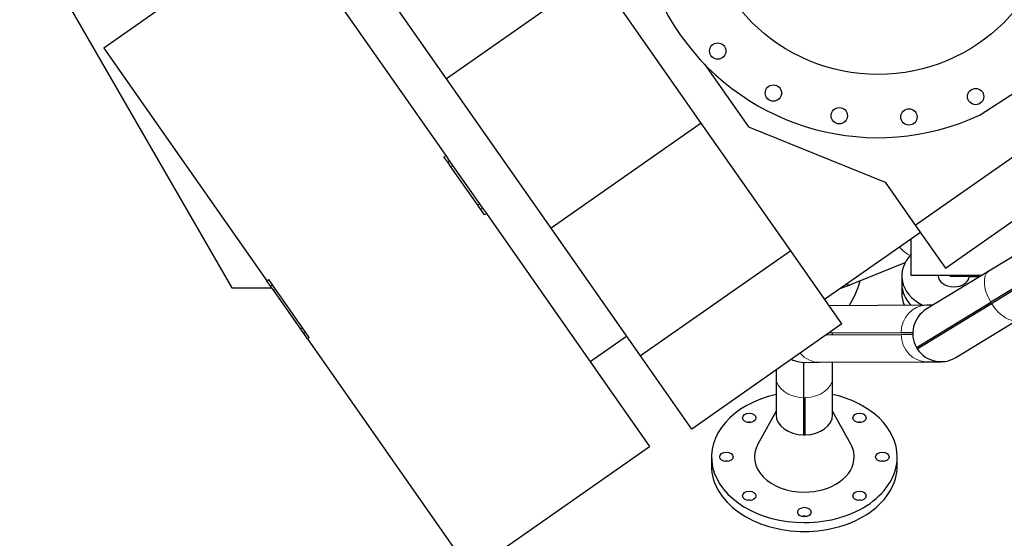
# Model space of a CAD drawing. Header units: inches. Extents: x 0 to 23760, y -13 to 16800.
# Tile 3 of 217: x 1986 to 3311, y 6065 to 6763. Entities that reach past the tile are written whole.
import ezdxf

# ---------------------------------------------------------------- set-up
doc = ezdxf.new("R2010")
doc.units = ezdxf.units.IN
doc.layers.add('254', color=7, linetype='Continuous', true_color=0xffffff)

msp = doc.modelspace()

# ---------------------------------------------------------------- linework, layer by layer
at = {"layer": '254', "color": 2, "linetype": 'Continuous', "lineweight": 25}
for p, q in [((1985.562, 6896.902), (2271.081, 6402.369)), ((2339.634, 6893.922), (2098.803, 6725.29)), ((2339.634, 6893.922), (2559.218, 6580.324)), ((2560.144, 6683.757), (2437.414, 6859.034)), ((2762.361, 6825.35), (2560.144, 6683.757)), ((2903.267, 6624.115), (2762.361, 6825.35)), ((2098.803, 6725.29), (2318.387, 6411.692)), ((3191.4, 6486.87), (3518.242, 6715.727)), ((2907.479, 6703.678), (2966.747, 6619.034)), ((2701.051, 6482.521), (2560.144, 6683.757)), ((3231.975, 6428.924), (3558.817, 6657.781)), ((3278.74, 6635.237), (3325.822, 6665.812)), ((2903.267, 6624.115), (2701.051, 6482.521)), ((3023.602, 6452.26), (2903.267, 6624.115)), ((2966.747, 6619.034), (3150.977, 6544.601)), ((2561.798, 6571.408), (2556.76, 6578.603)), ((2559.218, 6580.324), (2564.255, 6573.129)), ((2565.949, 6565.481), (2561.798, 6571.408)), ((2564.255, 6573.129), (2568.406, 6567.202)), ((2602.254, 6513.631), (2565.949, 6565.481)), ((2568.406, 6567.202), (2604.712, 6515.352)), ((3150.977, 6544.601), (3191.4, 6486.87)), ((2606.405, 6507.704), (2602.254, 6513.631)), ((2604.712, 6515.352), (2608.862, 6509.424)), ((2608.862, 6509.424), (2613.9, 6502.23)), ((2611.442, 6500.509), (2606.405, 6507.704)), ((2613.9, 6502.23), (2833.483, 6188.632)), ((2821.385, 6310.666), (2701.051, 6482.521)), ((3191.4, 6486.87), (3231.975, 6428.924)), ((3069.347, 6386.929), (3198.203, 6477.155)), ((3186.024, 6418.899), (3186.024, 6468.627)), ((3023.602, 6452.26), (2821.385, 6310.666)), ((3092.595, 6353.727), (3023.602, 6452.26)), ((3331.047, 6449.529), (3290.232, 6424.634)), ((3105.483, 6407.081), (3177.828, 6436.614)), ((3173.115, 6418.615), (3173.115, 6407.392)), ((3280.833, 6418.899), (3186.024, 6418.899)), ((3290.232, 6424.634), (3206.211, 6373.386)), ((3222.115, 6418.899), (3222.115, 6418.615)), ((3237.353, 6418.899), (3238.853, 6417.399)), ((3263.024, 6417.399), (3238.853, 6417.399)), ((3263.024, 6417.399), (3278.369, 6417.399)), ((2323.425, 6404.498), (2318.387, 6411.692)), ((2325.882, 6406.218), (2320.845, 6413.413)), ((2327.575, 6398.57), (2323.425, 6404.498)), ((2330.033, 6400.291), (2325.882, 6406.218)), ((3173.115, 6407.392), (3173.115, 6394.766)), ((3333.846, 6407.839), (3293.031, 6382.944)), ((3294.073, 6381.236), (3334.887, 6406.131)), ((2271.081, 6402.369), (2324.917, 6402.369)), ((2363.881, 6346.72), (2327.575, 6398.57)), ((2366.338, 6348.441), (2330.033, 6400.291)), ((3206.268, 6378.845), (3075.506, 6378.134)), ((3193.031, 6321.949), (3293.031, 6382.944)), ((3194.072, 6320.241), (3294.073, 6381.236)), ((3215.48, 6378.895), (3206.268, 6378.845)), ((3092.595, 6353.727), (2890.378, 6212.133)), ((3245.838, 6308.418), (3329.859, 6359.666)), ((2368.031, 6340.793), (2363.881, 6346.72)), ((2370.489, 6342.514), (2366.338, 6348.441)), ((2373.069, 6333.598), (2368.031, 6340.793)), ((2375.527, 6335.319), (2370.489, 6342.514)), ((2753.47, 6302.903), (2802.689, 6337.367)), ((3071.653, 6339.063), (3172.162, 6339.609)), ((3172.151, 6341.609), (3074.533, 6341.079)), ((3080.074, 6339.109), (3080.074, 6339.902)), ((3187.983, 6341.695), (3172.151, 6341.609)), ((3172.162, 6339.609), (3187.994, 6339.695)), ((2373.069, 6333.598), (2592.653, 6020)), ((2890.378, 6212.133), (2821.385, 6310.666)), ((3042.231, 6301.852), (3061.781, 6301.959)), ((3061.781, 6301.959), (3206.682, 6302.746)), ((3080.074, 6281.323), (3080.074, 6302.059)), ((3206.682, 6302.746), (3226.231, 6302.852)), ((3003.974, 6291.675), (3003.974, 6281.323)), ((3003.974, 6281.323), (3003.974, 6231.113)), ((3080.074, 6231.113), (3080.074, 6281.323)), ((3041.024, 6254.427), (3041.024, 6204.216)), ((3043.024, 6204.216), (3043.024, 6254.427)), ((3003.974, 6236.085), (2979.51, 6191.818)), ((3104.539, 6191.818), (3080.075, 6236.085)), ((2592.653, 6020), (2833.483, 6188.632)), ((2917.024, 6174.544), (2917.024, 6162.523)), ((3167.024, 6162.523), (3167.024, 6174.544))]:
    msp.add_line(p, q, dxfattribs=at)
at = {"layer": '254', "color": 110, "linetype": 'Continuous', "lineweight": 13}
for p, q in [((2559.218, 6580.324), (2556.76, 6578.603)), ((2564.255, 6573.129), (2561.798, 6571.408)), ((2568.406, 6567.202), (2565.949, 6565.481)), ((2604.712, 6515.352), (2602.254, 6513.631)), ((2608.862, 6509.424), (2606.405, 6507.704)), ((2613.9, 6502.23), (2611.442, 6500.509)), ((3263.024, 6417.399), (3263.024, 6418.899)), ((2318.387, 6411.692), (2320.845, 6413.413)), ((2323.425, 6404.498), (2325.882, 6406.218)), ((2327.575, 6398.57), (2330.033, 6400.291)), ((2363.881, 6346.72), (2366.338, 6348.441)), ((2368.031, 6340.793), (2370.489, 6342.514)), ((2373.069, 6333.598), (2375.527, 6335.319))]:
    msp.add_line(p, q, dxfattribs=at)
at = {"layer": '254', "color": 2, "linetype": 'Continuous', "lineweight": 25}
for centre, radius in [((3141.131, 6929.579), 240), ((2925.329, 6721.182), 11), ((3000.289, 6664.695), 11), ((3272.642, 6659.941), 11), ((3089.036, 6634.137), 11), ((3182.883, 6632.499), 11)]:
    msp.add_circle(centre, radius, dxfattribs=at)
for centre, radius, start, end in [((3141.131, 6929.579), 325, 135.143056, 294.856944), ((3274.383, 6641.946), 8, 294.856944, 303), ((3226.024, 6340.902), 38.05, 121.380984, 209.875009), ((3042.024, 6339.902), 38, 358.803429, 1.819345), ((3042.024, 6339.902), 38.05, 358.808096, 1.816893), ((3226.024, 6340.902), 38.05, 209.875224, 212.888169), ((3226.024, 6340.902), 38, 209.873027, 212.888942), ((3226.024, 6340.902), 38.05, 212.88696, 301.380984), ((3042.024, 6339.902), 38.05, 242.69019, 270.311387)]:
    msp.add_arc(centre, radius, start, end, dxfattribs=at)
at = {"layer": '254', "color": 110, "linetype": 'Continuous', "lineweight": 13}
for centre, major_axis, ratio, start_param, end_param in [((3170.247, 6508.965), (-26.399, 64.669), 0.38760867, 2.32161225, 2.72638682), ((3310.045, 6392.15), (19.814, -32.484), 0.50791528, 3.14159265, 4.68610475), ((3079.084, 6471.75), (-26.399, 64.669), 0.38760867, 2.86520595, 2.94678918), ((3079.084, 6471.75), (-26.399, 64.669), 0.38760867, 2.94678918, 3.1416661), ((3206.475, 6340.796), (0.207, -38.049), 0.90225069, 3.14159265, 4.68610475), ((3310.045, 6392.15), (19.814, -32.484), 0.50791528, 4.73867322, 6.28318531), ((3206.475, 6340.796), (0.207, -38.049), 0.90225069, 4.73867322, 6.28318531), ((3061.574, 6340.008), (0.207, -38.049), 0.90225069, 5.44929358, 6.28318531), ((3042.024, 6281.323), (38.05, 0), 0.70710678, 3.14159265, 4.68610475), ((3042.024, 6281.323), (38.05, 0), 0.70710678, 4.73867322, 6.28318531)]:
    msp.add_ellipse(centre, major_axis=major_axis, ratio=ratio, start_param=start_param, end_param=end_param, dxfattribs=at)
at = {"layer": '254', "color": 2, "linetype": 'Continuous', "lineweight": 25}
for centre, major_axis, ratio, start_param, end_param in [((3243.115, 6418.615), (70, 0), 0.71273054, 2.52446665, 4.0650251), ((3243.115, 6418.615), (-21, 0), 0.71273054, 0.00000017, 1.57079633), ((3243.115, 6418.615), (-21, 0), 0.71273054, 1.57079633, 3.06030411), ((3035.849, 6460.451), (0, -125), 0.70710678, 0.85343328, 1.17191223), ((3243.115, 6407.392), (70, 0), 0.71273054, 3.14149411, 3.75341968), ((3243.115, 6407.392), (70, 0), 0.71273054, 3.14149517, 3.75341843), ((3243.115, 6394.766), (70, 0), 0.71273054, 3.14149411, 3.46969379), ((3042.024, 6174.544), (125, 0), 0.70710678, 1.88004685, 4.71238898), ((3042.024, 6174.544), (125, 0), 0.70710678, 0, 1.2615458), ((3042.024, 6231.113), (38.05, 0), 0.70710678, 3.14159265, 4.68610474), ((3042.024, 6231.113), (38.05, 0), 0.70710678, 4.73867321, 6.28318531), ((2967.778, 6215.023), (9, 0), 0.70710678, 1.23592218, 1.90567047), ((3116.271, 6215.023), (9, 0), 0.70710678, 1.23592218, 1.90567047), ((3042.024, 6231.113), (38, 0), 0.70710678, 4.68607015, 4.73870781), ((3042.024, 6174.544), (67.118, 0), 0.70710678, 2.7690194, 4.71238898), ((3042.024, 6174.544), (67.118, 0), 0.70710678, 0, 0.37257325), ((2937.024, 6162.523), (9, 0), 0.70710678, 1.23592218, 1.90567047), ((3042.024, 6174.544), (67.118, 0), 0.70710678, 4.71238898, 6.28318531), ((3042.024, 6174.544), (125, 0), 0.70710678, 4.71238898, 6.28318531), ((3147.024, 6162.523), (9, 0), 0.70710678, 1.23592218, 1.90567047), ((3042.024, 6162.523), (125, 0), 0.70710678, 3.14159265, 4.71238898), ((3042.024, 6162.523), (125, 0), 0.70710678, 4.71238898, 6.28318531), ((2967.778, 6110.023), (9, 0), 0.70710678, 1.23592218, 1.90567047), ((3116.271, 6110.023), (9, 0), 0.70710678, 1.23592218, 1.90567047), ((3042.024, 6088.277), (9, 0), 0.70710678, 1.23592218, 1.90567047)]:
    msp.add_ellipse(centre, major_axis=major_axis, ratio=ratio, start_param=start_param, end_param=end_param, dxfattribs=at)
for centre in [(2967.778, 6227.044), (3116.271, 6227.044), (2937.024, 6174.544), (3147.024, 6174.544), (2967.778, 6122.044), (3116.271, 6122.044), (3042.024, 6100.298)]:
    msp.add_ellipse(centre, major_axis=(9, 0), ratio=0.70710678, dxfattribs=at)
for points, knots in [([(3090.195, 6401.378), (3091.023, 6401.661), (3096.127, 6403.445), (3101.214, 6405.499), (3105.471, 6407.377)], [0, 0, 0, 0, 0.16220785, 1, 1, 1, 1]), ([(3041.024, 6301.865), (3041.024, 6301.865), (3041.024, 6301.8), (3041.024, 6301.652), (3041.024, 6301.634), (3041.024, 6301.597), (3041.024, 6301.539), (3041.024, 6301.471), (3041.024, 6301.323), (3041.024, 6301.208), (3041.024, 6300.816), (3041.024, 6300.49), (3041.024, 6299.712), (3041.024, 6298.808), (3041.024, 6297.074), (3041.024, 6295.668), (3041.024, 6294.134), (3041.024, 6293.305), (3041.024, 6291.964), (3041.024, 6291.269), (3041.024, 6290.416), (3041.024, 6290.042), (3041.024, 6289.79), (3041.024, 6289.663), (3041.024, 6288.512), (3041.024, 6287.433), (3041.024, 6285.162), (3041.024, 6283.972), (3041.024, 6281.48), (3041.024, 6278.879), (3041.024, 6274.65), (3041.024, 6271.612), (3041.024, 6268.465), (3041.024, 6266.836), (3041.024, 6264.308), (3041.024, 6263.024), (3041.024, 6261.708), (3041.024, 6261.044), (3041.024, 6260.822), (3041.024, 6260.376), (3041.024, 6260.153), (3041.024, 6258.137), (3041.024, 6256.302), (3041.024, 6254.427)], [0, 0, 0, 0, 0.0625, 0.0625, 0.0703125, 0.0703125, 0.078125, 0.09375, 0.09375, 0.125, 0.125, 0.1875, 0.1875, 0.25, 0.3125, 0.375, 0.375, 0.4375, 0.4375, 0.46875, 0.484375, 0.4921875, 0.4921875, 0.5, 0.5, 0.5625, 0.5625, 0.625, 0.625, 0.6875, 0.75, 0.8125, 0.8125, 0.875, 0.875, 0.90625, 0.921875, 0.921875, 0.9296875, 0.9296875, 0.9375, 0.9375, 1, 1, 1, 1])]:
    msp.add_open_spline(points, degree=3, knots=knots, dxfattribs=at)

doc.saveas('drawing.dxf')
